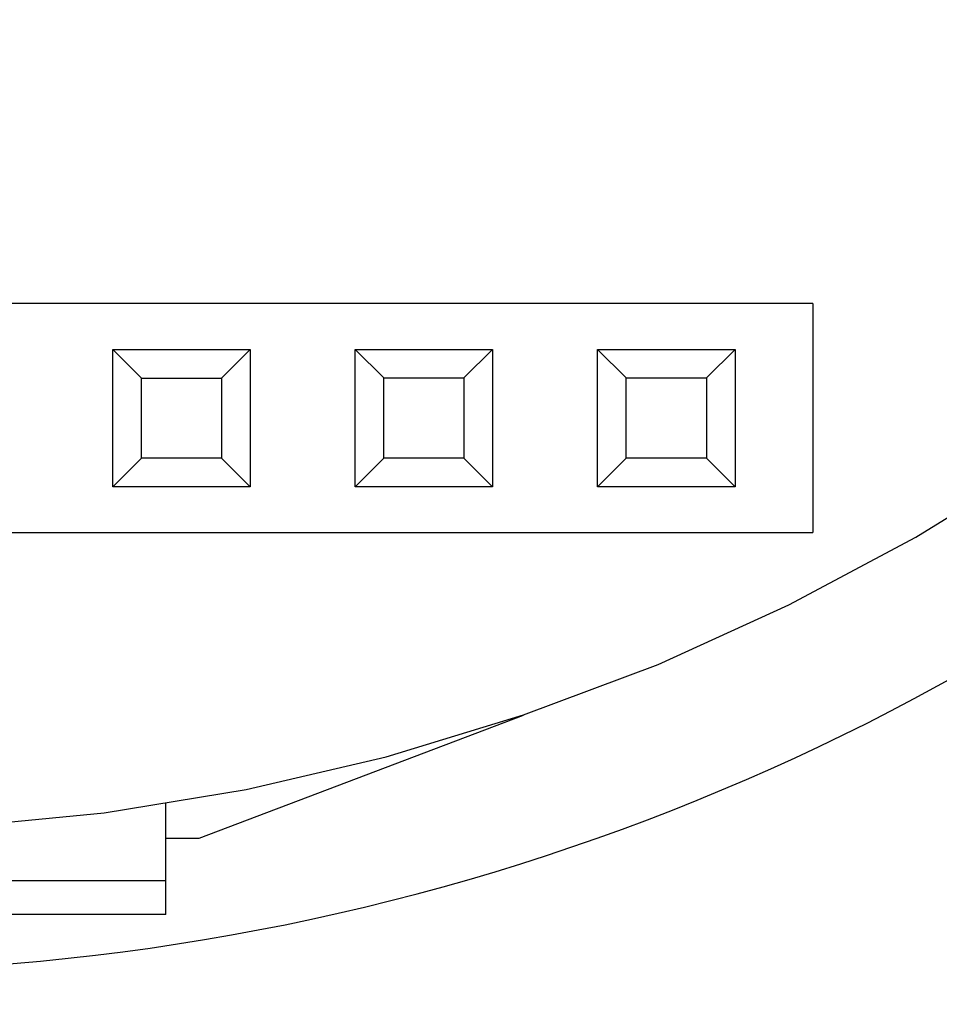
# Model space of a CAD drawing. Header units: millimetres. Extents: x -49 to 165, y -182 to -55.
# Tile 45 of 93: x 125 to 135, y -151 to -141. Entities that reach past the tile are written whole.
import ezdxf

# ---------------------------------------------------------------- set-up
doc = ezdxf.new("R2010")
doc.units = ezdxf.units.MM
doc.header["$LTSCALE"] = 1.21
doc.header["$MEASUREMENT"] = 0
doc.header["$PDMODE"] = 3
doc.header["$PDSIZE"] = 0.3125
doc.layers.get('0').update_dxf_attribs({"linetype": 'CONTINUOUS'})
doc.layers.get('DEFPOINTS').update_dxf_attribs({"linetype": 'CONTINUOUS'})
doc.layers.add('Dim', color=3, linetype='CONTINUOUS', lineweight=25)
doc.styles.get("Standard").update_dxf_attribs({"font": 'txt', "width": 0.8})
doc.dimstyles.get("Standard").update_dxf_attribs({"dimtxt": 0.15625, "dimasz": 0.1875, "dimexe": 0.125, "dimexo": 0.0625, "dimgap": 0.09, "dimtad": 0, "dimtih": 1, "dimtoh": 1, "dimzin": 4, "dimdsep": 46, "dimtxsty": 'Standard', "dimblk": '_FILLED', "dimblk1": '_FILLED', "dimblk2": '_FILLED', "dimcen": 0.09, "dimazin": 1, "dimtp": 0.01, "dimtm": 0.01, "dimtfac": 1, "dimtofl": 0, "dimtmove": 0, "dimatfit": 3, "dimldrblk": '_FILLED', "dimfxl": 1, "dimtolj": 1, "dimtzin": 4, "dimarcsym": 0})

# ---------------------------------------------------------------- blocks, each defined once
blk = doc.blocks.new('_FILLED')
at = {"color": 0, "linetype": 'ByBlock'}
blk.add_solid([(0, 0), (-1, 0.1667), (-1, -0.1667)], dxfattribs=at)
blk = doc.blocks.new('*D74')
at = {"layer": 'DEFPOINTS', "color": 0}
for p in [(136.76, -141.274), (123.008, -153.44), (123.008, -161.376)]:
    blk.add_point(p, dxfattribs=at)
at = {"layer": 'Dim', "color": 0, "lineweight": -2}
for p, q in [((136.76, -141.337), (136.76, -161.501)), ((123.008, -153.503), (123.008, -161.501)), ((124.508, -161.376), (127.594, -161.376)), ((135.26, -161.376), (132.174, -161.376))]:
    blk.add_line(p, q, dxfattribs=at)
at = {"layer": 'Dim', "color": 0, "lineweight": -2, "xscale": 1.5, "yscale": 1.5, "zscale": 1.5, "rotation": 180}
blk.add_blockref('_FILLED', (123.008, -161.376), dxfattribs=at)
at = {"layer": 'Dim', "color": 0, "lineweight": -2, "xscale": 1.5, "yscale": 1.5, "zscale": 1.5}
blk.add_blockref('_FILLED', (136.76, -161.376), dxfattribs=at)
at = {"layer": 'Dim', "color": 0, "insert": (129.884, -161.376), "char_height": 1.5, "attachment_point": 5, "line_spacing_factor": 1.5}
blk.add_mtext('\\A1;13.75', dxfattribs=at)
blk = doc.blocks.new('*D78')
at = {"layer": 'DEFPOINTS', "color": 0}
for p in [(146.8, -131.067), (123.008, -153.378), (123.008, -165.007)]:
    blk.add_point(p, dxfattribs=at)
at = {"layer": 'Dim', "color": 0, "lineweight": -2}
for p, q in [((146.8, -131.13), (146.8, -165.132)), ((123.008, -153.44), (123.008, -165.132)), ((124.508, -165.007), (133.014, -165.007)), ((145.3, -165.007), (136.794, -165.007))]:
    blk.add_line(p, q, dxfattribs=at)
at = {"layer": 'Dim', "color": 0, "lineweight": -2, "xscale": 1.5, "yscale": 1.5, "zscale": 1.5, "rotation": 180}
blk.add_blockref('_FILLED', (123.008, -165.007), dxfattribs=at)
at = {"layer": 'Dim', "color": 0, "lineweight": -2, "xscale": 1.5, "yscale": 1.5, "zscale": 1.5}
blk.add_blockref('_FILLED', (146.8, -165.007), dxfattribs=at)
at = {"layer": 'Dim', "color": 0, "insert": (134.904, -165.007), "char_height": 1.5, "attachment_point": 5, "line_spacing_factor": 1.5}
blk.add_mtext('\\A1;23.8', dxfattribs=at)
blk = doc.blocks.new('*D80')
at = {"layer": 'DEFPOINTS', "color": 0}
for p in [(95.709, -126.574), (123.008, -126.574), (150.698, -126.574), (95.977, -134.809), (104.099, -139.273)]:
    blk.add_point(p, dxfattribs=at)
at = {"layer": 'Dim', "color": 0, "lineweight": -2}
for p, q in [((95.647, -126.574), (94.626, -126.574)), ((104.047, -139.308), (99.446, -142.398))]:
    blk.add_line(p, q, dxfattribs=at)
for start, end in [(183.0418, 193.9194), (199.9645, 210.8421)]:
    blk.add_arc((123.008, -126.574), 28.257, start, end, dxfattribs=at)
at = {"layer": 'Dim', "color": 0, "lineweight": -2, "xscale": 1.5, "yscale": 1.5, "zscale": 1.5}
for p, rotation in [((94.751, -126.574), 91.52090279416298), ((99.55, -142.328), 302.3630280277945)]:
    blk.add_blockref('_FILLED', p, dxfattribs=dict(at, rotation=rotation))
at = {"layer": 'Dim', "color": 0, "insert": (95.977, -134.809), "char_height": 1.5, "attachment_point": 5, "rotation": 286.942}
blk.add_mtext('\\A1;34%%d', dxfattribs=at)

msp = doc.modelspace()

# ---------------------------------------------------------------- linework, layer by layer
at = {"color": 6, "linetype": 'Continuous'}
for p, q in [((133.436, -144.053), (112.586, -144.055)), ((133.436, -144.053), (133.436, -146.453)), ((126.101, -144.534), (127.541, -144.534)), ((126.401, -144.834), (126.101, -144.534)), ((126.101, -145.974), (126.101, -144.534)), ((127.241, -144.834), (127.541, -144.534)), ((127.541, -144.534), (127.541, -145.974)), ((128.641, -144.533), (130.081, -144.533)), ((128.941, -144.833), (128.641, -144.533)), ((128.641, -145.973), (128.641, -144.533)), ((129.781, -144.833), (130.081, -144.533)), ((130.081, -144.533), (130.081, -145.973)), ((131.181, -144.533), (132.621, -144.533)), ((131.481, -144.833), (131.181, -144.533)), ((131.181, -145.973), (131.181, -144.533)), ((132.321, -144.833), (132.621, -144.533)), ((132.621, -144.533), (132.621, -145.973)), ((126.401, -144.834), (127.241, -144.834)), ((126.401, -145.674), (126.401, -144.834)), ((127.241, -144.834), (127.241, -145.674)), ((128.941, -144.833), (129.781, -144.833)), ((128.941, -145.673), (128.941, -144.833)), ((129.781, -144.833), (129.781, -145.673)), ((131.481, -144.833), (132.321, -144.833)), ((131.481, -145.673), (131.481, -144.833)), ((132.321, -144.833), (132.321, -145.673)), ((126.401, -145.674), (126.101, -145.974)), ((127.241, -145.674), (126.401, -145.674)), ((127.241, -145.674), (127.541, -145.974)), ((128.941, -145.673), (128.641, -145.973)), ((129.781, -145.673), (128.941, -145.673)), ((129.781, -145.673), (130.081, -145.973)), ((131.481, -145.673), (131.181, -145.973)), ((132.321, -145.673), (131.481, -145.673)), ((132.321, -145.673), (132.621, -145.973)), ((127.541, -145.974), (126.101, -145.974)), ((130.081, -145.973), (128.641, -145.973)), ((132.621, -145.973), (131.181, -145.973)), ((112.586, -146.455), (133.436, -146.453))]:
    msp.add_line(p, q, dxfattribs=at)
at = {"color": 7, "linetype": 'Continuous'}
for p, q in [((134.514, -146.502), (135.793, -145.707)), ((133.186, -147.212), (134.514, -146.502)), ((131.815, -147.834), (133.186, -147.212)), ((130.406, -148.364), (131.815, -147.834)), ((127.008, -149.654), (130.406, -148.367)), ((128.965, -148.802), (130.406, -148.364)), ((127.498, -149.144), (128.965, -148.802)), ((126.012, -149.389), (127.498, -149.144)), ((126.658, -150.454), (126.658, -149.282)), ((124.514, -149.537), (126.012, -149.389)), ((126.658, -149.654), (127.008, -149.654)), ((126.658, -150.104), (119.358, -150.104)), ((126.658, -150.454), (119.358, -150.454))]:
    msp.add_line(p, q, dxfattribs=at)
msp.add_arc((123.008, -126.574), 24.48, 100.9793, 79.0159, dxfattribs=at)

# ---------------------------------------------------------------- dimensions: what is measured, and where the dimension line sits
at = {"layer": 'Dim'}
dim = msp.add_angular_dim_2l(base=(95.977, -134.809), line1=((123.008, -126.574), (104.099, -139.273)), line2=((95.709, -126.574), (150.698, -126.574)), dimstyle='Standard', override={"dimtxt": 1.5, "dimasz": 1.5, "dimtih": 0, "dimtoh": 0, "dimzin": 0, "dimcen": 0.198, "dimadec": 0, "dimazin": 0, "dimtp": 0, "dimtm": 0, "dimtdec": 4, "dimtzin": 0, "dimarcsym": 1}, dxfattribs=at)
dim.commit()
dim.dimension.update_dxf_attribs({"geometry": '*D80', "text_midpoint": (95.977, -134.809)})
for base, p1, p2, override, picture, middle in [((123.008, -165.007), (146.8, -131.067), (123.008, -153.378), {"dimtxt": 1.5, "dimasz": 1.5, "dimtih": 0, "dimtoh": 0, "dimdec": 1, "dimzin": 0, "dimcen": 0.198, "dimadec": 0, "dimazin": 0, "dimtp": 0, "dimtm": 0, "dimtdec": 4, "dimtzin": 0, "dimarcsym": 1}, '*D78', (134.904, -165.007)), ((123.008, -161.376), (136.76, -141.274), (123.008, -153.44), {"dimtxt": 1.5, "dimasz": 1.5, "dimtih": 0, "dimtoh": 0, "dimzin": 0, "dimcen": 0.198, "dimadec": 0, "dimazin": 0, "dimtp": 0, "dimtm": 0, "dimtdec": 4, "dimtzin": 0, "dimarcsym": 1}, '*D74', (129.884, -161.376))]:
    dim = msp.add_linear_dim(base=base, p1=p1, p2=p2, dimstyle='Standard', override=override, dxfattribs=at)
    dim.commit()
    dim.dimension.update_dxf_attribs({"geometry": picture, "text_midpoint": middle})

doc.saveas('drawing.dxf')
